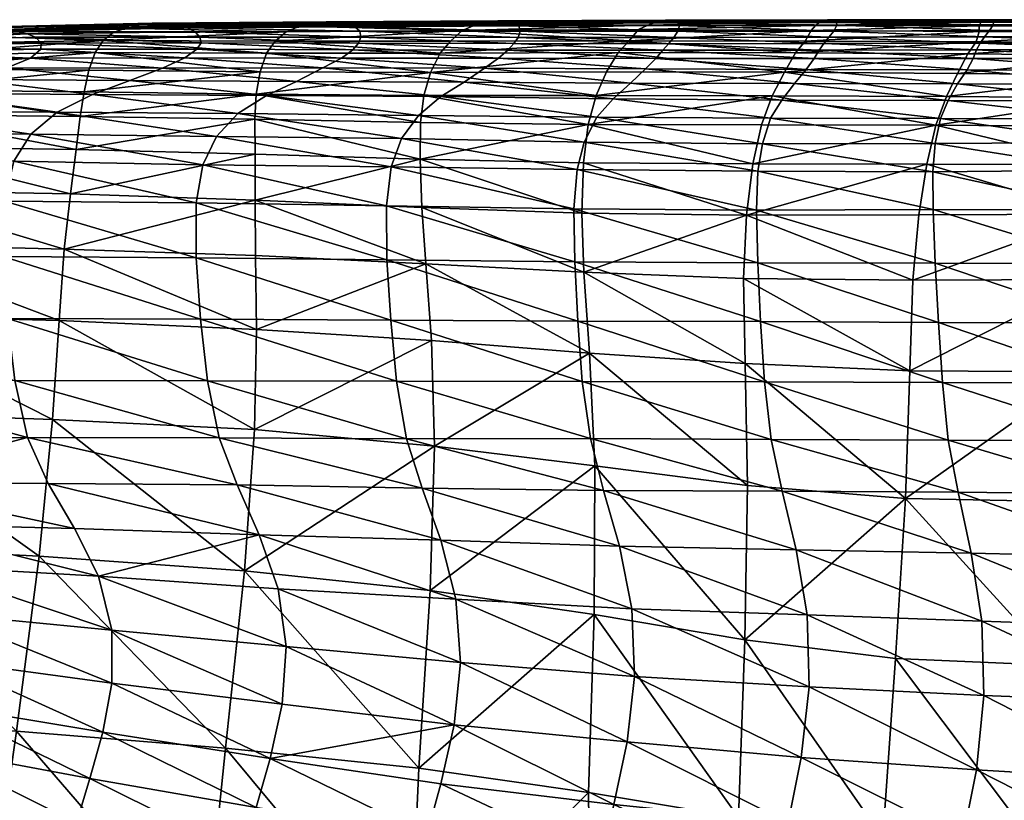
# Model space of a CAD drawing. Header units: inches. Extents: x -89.2 to 0, y -64 to 0.
# Tile 21 of 161: x -83.9 to -80.3, y -2.8 to 0. Entities that reach past the tile are written whole.
import ezdxf

# ---------------------------------------------------------------- set-up
doc = ezdxf.new("R2010")
doc.units = ezdxf.units.IN
doc.header["$MEASUREMENT"] = 0
doc.layers.add('AFUCH-3-STUP', color=5, linetype='Continuous')

msp = doc.modelspace()

# ---------------------------------------------------------------- meshes
at = {"layer": 'AFUCH-3-STUP'}
mesh = msp.add_polyface(dxfattribs=at)
corners = [(-82.2654, 0.0026, 20.6882), (-82.9174, -0.0015, 20.6985), (-82.8679, 0.0194, 21.4386), (-82.3081, -0.0362, 19.9233), (-82.958, -0.0361, 19.9482), (-82.2184, 0.0229, 21.4373), (-82.8165, 0.0307, 22.1634), (-83.4625, 0.0226, 22.1706), (-83.4138, 0.03, 22.8627), (-82.7697, 0.0355, 22.8639), (-83.5126, 0.0112, 21.461), (-82.1326, 0.0391, 22.8674), (-82.729, 0.0303, 23.5365), (-82.0998, 0.0345, 23.5402), (-83.3682, 0.0263, 23.5313), (-83.3246, 0.0204, 24.1826), (-82.6928, 0.0243, 24.1905), (-82.0731, 0.0282, 24.1971), (-83.2847, 0.0129, 24.8313), (-82.6626, 0.0166, 24.8449), (-83.2543, -0.0024, 25.4912), (-82.6447, 0.0002, 25.5163), (-83.2369, -0.0212, 26.1704), (-82.6411, -0.0215, 26.2114), (-83.233, -0.0431, 26.8713), (-82.6495, -0.0444, 26.931), (-83.2483, -0.0659, 27.592), (-82.6709, -0.068, 27.6741), (-83.2934, -0.0984, 28.3268), (-82.7122, -0.0991, 28.4366), (-82.9897, -0.0808, 19.1861), (-82.3471, -0.0805, 19.1397), (-82.3826, -0.1531, 18.3375), (-83.5586, -0.0043, 20.7415), (-83.5956, -0.0336, 20.0143), (-83.6254, -0.0785, 19.2751), (-83.0143, -0.1504, 18.4099), (-82.13, -0.0999, 28.512), (-83.3762, -0.1361, 29.0661), (-82.7813, -0.1348, 29.205)]
mesh.append_faces([[corners[k] for k in face] for face in [(0, 1, 2), (0, 3, 4), (4, 1, 0), (5, 2, 6), (6, 7, 8), (8, 9, 6), (6, 2, 10), (10, 7, 6), (6, 9, 11), (9, 12, 13), (9, 8, 14), (14, 12, 9), (14, 15, 16), (16, 12, 14), (12, 16, 17), (15, 18, 19), (19, 16, 15), (18, 20, 21), (21, 19, 18), (20, 22, 23), (23, 21, 20), (22, 24, 25), (25, 23, 22), (24, 26, 27), (27, 25, 24), (26, 28, 29), (29, 27, 26), (30, 31, 32), (31, 30, 4), (4, 3, 31), (1, 33, 10), (10, 2, 1), (1, 4, 34), (34, 33, 1), (35, 30, 36), (30, 35, 34), (34, 4, 30), (27, 29, 37), (28, 38, 39), (39, 29, 28)]], dxfattribs={"vtx0": -1, "vtx1": -1, "vtx2": -1})
mesh = msp.add_polyface(dxfattribs=at)
corners = [(-81.6468, -0.0352, 19.9179), (-82.3081, -0.0362, 19.9233), (-82.2654, 0.0026, 20.6882), (-81.6114, 0.007, 20.6837), (-81.687, -0.079, 19.1296), (-82.3471, -0.0805, 19.1397), (-82.8679, 0.0194, 21.4386), (-82.2184, 0.0229, 21.4373), (-81.5775, 0.0228, 21.4337), (-82.1723, 0.0352, 22.1665), (-81.5442, 0.0357, 22.1643), (-82.8165, 0.0307, 22.1634), (-82.1326, 0.0391, 22.8674), (-81.5119, 0.0419, 22.8681), (-82.0998, 0.0345, 23.5402), (-82.7697, 0.0355, 22.8639), (-81.4854, 0.0382, 23.5423), (-82.0731, 0.0282, 24.1971), (-82.729, 0.0303, 23.5365), (-81.4677, 0.0318, 24.2003), (-82.6928, 0.0243, 24.1905), (-82.6626, 0.0166, 24.8449), (-82.0547, 0.0201, 24.8601), (-81.4604, 0.0222, 24.8714), (-82.6447, 0.0002, 25.5163), (-82.0497, 0.0001, 25.5447), (-82.6411, -0.0215, 26.2114), (-82.0576, -0.0223, 26.2534), (-82.6495, -0.0444, 26.931), (-82.0736, -0.0455, 26.9834), (-81.4659, 0.0001, 25.5675), (-81.4812, -0.0228, 26.2857), (-81.5006, -0.0461, 27.0202), (-82.6709, -0.068, 27.6741), (-82.0963, -0.0694, 27.7357), (-81.5215, -0.0701, 27.774), (-82.13, -0.0999, 28.512)]
mesh.append_faces([[corners[k] for k in face] for face in [(0, 1, 2), (2, 3, 0), (0, 4, 5), (5, 1, 0), (6, 7, 2), (2, 7, 8), (8, 3, 2), (7, 9, 10), (10, 8, 7), (11, 9, 7), (12, 9, 11), (9, 12, 13), (13, 10, 9), (14, 12, 15), (12, 14, 16), (16, 13, 12), (17, 14, 18), (14, 17, 19), (19, 16, 14), (20, 21, 22), (22, 17, 20), (17, 22, 23), (23, 19, 17), (21, 24, 25), (25, 22, 21), (24, 26, 27), (27, 25, 24), (26, 28, 29), (29, 27, 26), (22, 25, 30), (30, 23, 22), (25, 27, 31), (31, 30, 25), (27, 29, 32), (32, 31, 27), (28, 33, 34), (34, 29, 28), (29, 34, 35), (35, 32, 29), (36, 34, 33)]], dxfattribs={"vtx0": -1, "vtx1": -1, "vtx2": -1})
mesh = msp.add_polyface(dxfattribs=at)
corners = [(-81.071, -0.1516, 18.3194), (-81.7297, -0.1505, 18.3152), (-81.687, -0.079, 19.1296), (-81.0296, -0.08, 19.128), (-80.3909, -0.0828, 19.1199), (-80.9944, -0.0367, 19.9106), (-80.3603, -0.0388, 19.8982), (-81.6468, -0.0352, 19.9179), (-81.6114, 0.007, 20.6837), (-80.9716, 0.0035, 20.6739), (-80.349, -0.001, 20.6607), (-81.5775, 0.0228, 21.4337), (-80.9559, 0.0217, 21.4243), (-80.3495, 0.0207, 21.4127), (-81.5442, 0.0357, 22.1643), (-80.9367, 0.0361, 22.1575), (-81.5119, 0.0419, 22.8681), (-80.9114, 0.0423, 22.8645), (-81.4854, 0.0382, 23.5423), (-80.8898, 0.0392, 23.5407), (-80.3424, 0.0356, 22.1488), (-80.3238, 0.0427, 22.8584), (-81.4677, 0.0318, 24.2003), (-80.8775, 0.0328, 24.2), (-81.4604, 0.0222, 24.8714), (-80.8765, 0.0234, 24.8751), (-81.4659, 0.0001, 25.5675), (-80.8875, 0.0011, 25.5767), (-81.4812, -0.0228, 26.2857), (-80.906, -0.0218, 26.2991), (-81.5006, -0.0461, 27.0202), (-80.9253, -0.0452, 27.0359), (-80.3459, -0.044, 27.0393), (-81.5215, -0.0701, 27.774), (-80.9426, -0.0693, 27.7909), (-80.3588, -0.0683, 27.7987), (-81.5471, -0.1003, 28.5547), (-80.9611, -0.1007, 28.577), (-80.3719, -0.1008, 28.5928), (-81.5856, -0.1392, 29.3571), (-80.99, -0.1413, 29.389), (-80.3942, -0.1429, 29.4143)]
mesh.append_faces([[corners[k] for k in face] for face in [(0, 1, 2), (2, 3, 0), (0, 3, 4), (3, 5, 6), (3, 2, 7), (7, 5, 3), (7, 8, 9), (9, 5, 7), (5, 9, 10), (8, 11, 12), (12, 9, 8), (9, 12, 13), (11, 14, 15), (15, 12, 11), (14, 16, 17), (17, 15, 14), (16, 18, 19), (19, 17, 16), (12, 15, 20), (15, 17, 21), (18, 22, 23), (23, 19, 18), (22, 24, 25), (25, 23, 22), (24, 26, 27), (27, 25, 24), (26, 28, 29), (29, 27, 26), (28, 30, 31), (31, 29, 28), (29, 31, 32), (30, 33, 34), (34, 31, 30), (31, 34, 35), (33, 36, 37), (37, 34, 33), (34, 37, 38), (36, 39, 40), (40, 37, 36), (37, 40, 41)]], dxfattribs={"vtx0": -1, "vtx1": -1, "vtx2": -1})
mesh = msp.add_polyface(dxfattribs=at)
corners = [(-80.3603, -0.0388, 19.8982), (-80.3909, -0.0828, 19.1199), (-81.0296, -0.08, 19.128), (-80.349, -0.001, 20.6607), (-80.9944, -0.0367, 19.9106), (-80.3495, 0.0207, 21.4127), (-80.9716, 0.0035, 20.6739), (-79.7413, -0.0411, 19.883), (-79.7704, -0.0891, 19.1057), (-79.737, -0.0054, 20.6461), (-79.749, 0.0176, 21.3998), (-80.3424, 0.0356, 22.1488), (-80.9559, 0.0217, 21.4243), (-79.7523, 0.0346, 22.1389), (-80.3238, 0.0427, 22.8584), (-80.9367, 0.0361, 22.1575), (-79.7405, 0.0431, 22.8514), (-80.9114, 0.0423, 22.8645), (-80.8898, 0.0392, 23.5407), (-80.3062, 0.0403, 23.537), (-79.7263, 0.0413, 23.5327), (-80.8775, 0.0328, 24.2), (-80.2966, 0.0338, 24.1979), (-79.7184, 0.0348, 24.196), (-80.8765, 0.0234, 24.8751), (-80.2977, 0.0247, 24.8732), (-79.7205, 0.0249, 24.8719), (-80.8875, 0.0011, 25.5767), (-80.3104, 0.0025, 25.577), (-79.733, 0.0039, 25.5757), (-80.906, -0.0218, 26.2991), (-80.3289, -0.0205, 26.3007), (-79.7497, -0.0191, 26.2998), (-80.3459, -0.044, 27.0393), (-79.7632, -0.0427, 27.0402), (-80.3588, -0.0683, 27.7987), (-80.9253, -0.0452, 27.0359), (-79.7718, -0.0672, 27.8054)]
mesh.append_faces([[corners[k] for k in face] for face in [(0, 1, 2), (3, 0, 4), (5, 3, 6), (1, 0, 7), (7, 8, 1), (0, 3, 9), (9, 7, 0), (3, 5, 10), (10, 9, 3), (11, 5, 12), (5, 11, 13), (13, 10, 5), (14, 11, 15), (11, 14, 16), (16, 13, 11), (17, 18, 19), (19, 14, 17), (14, 19, 20), (20, 16, 14), (18, 21, 22), (22, 19, 18), (19, 22, 23), (23, 20, 19), (21, 24, 25), (25, 22, 21), (22, 25, 26), (26, 23, 22), (24, 27, 28), (28, 25, 24), (25, 28, 29), (29, 26, 25), (27, 30, 31), (31, 28, 27), (28, 31, 32), (32, 29, 28), (33, 31, 30), (31, 33, 34), (34, 32, 31), (35, 33, 36), (33, 35, 37), (37, 34, 33)]], dxfattribs={"vtx0": -1, "vtx1": -1, "vtx2": -1})
mesh = msp.add_polyface(dxfattribs=at)
corners = [(-83.717, -0.6019, 15.6382), (-84.4677, -0.588, 15.7478), (-84.4246, -0.4264, 16.3625), (-83.6957, -0.4375, 16.2448), (-84.389, -0.3077, 17.0853), (-83.6802, -0.3151, 16.9656), (-84.3582, -0.2161, 17.8574), (-84.327, -0.1395, 18.6293), (-83.6483, -0.144, 18.5175), (-84.2926, -0.0868, 19.381), (-83.6254, -0.0785, 19.2751), (-84.2524, -0.0446, 20.1101), (-83.5956, -0.0336, 20.0143), (-84.1592, 0.001, 21.5225), (-84.2082, -0.0133, 20.822), (-84.8969, -0.0279, 20.9153), (-84.1085, 0.0126, 22.2115), (-84.8354, -0.016, 21.6064), (-84.0589, 0.015, 22.8847), (-84.7753, -0.0057, 22.2821), (-83.9181, 0, 24.8205), (-84.5616, -0.0223, 24.8237), (-84.5126, -0.029, 25.4535), (-83.8776, -0.0095, 25.4681), (-83.964, 0.0058, 24.1806), (-84.613, -0.0157, 24.1997), (-84.4671, -0.0379, 26.0905), (-83.8459, -0.0218, 26.1286), (-84.4269, -0.0564, 26.7347), (-83.8255, -0.0436, 26.8035), (-84.4039, -0.0767, 27.3875), (-83.8268, -0.0666, 27.4924), (-84.4183, -0.1054, 28.0519), (-83.8653, -0.0996, 28.1931), (-84.4905, -0.1374, 28.7262), (-83.952, -0.1357, 28.9008), (-84.6391, -0.1796, 29.3829), (-84.0917, -0.1786, 29.592), (-84.2622, -0.2295, 30.218), (-83.6357, -0.2338, 30.4322), (-84.0113, 0.0127, 23.5391), (-84.6651, -0.0091, 23.5748), (-84.7185, 0.0001, 22.9383), (-83.5126, 0.0112, 21.461), (-84.4232, -0.2967, 30.7274), (-83.7656, -0.2996, 30.9604), (-84.5454, -0.3758, 31.0956), (-83.8637, -0.3805, 31.3432), (-84.6263, -0.4735, 31.3376), (-83.9265, -0.4813, 31.5947), (-83.9614, -0.6295, 31.7487)]
mesh.append_faces([[corners[k] for k in face] for face in [(0, 1, 2), (2, 3, 0), (3, 2, 4), (4, 5, 3), (5, 4, 6), (6, 7, 8), (7, 9, 10), (9, 11, 12), (13, 14, 15), (16, 13, 17), (18, 16, 19), (20, 21, 22), (22, 23, 20), (20, 24, 25), (25, 21, 20), (23, 22, 26), (26, 27, 23), (26, 28, 29), (29, 27, 26), (28, 30, 31), (31, 29, 28), (30, 32, 33), (33, 31, 30), (32, 34, 35), (35, 33, 32), (34, 36, 37), (37, 35, 34), (38, 37, 36), (37, 38, 39), (40, 41, 25), (25, 24, 40), (40, 18, 42), (14, 13, 43), (12, 11, 14), (38, 44, 45), (47, 45, 44)]], dxfattribs={"vtx0": -1, "vtx1": -1, "vtx2": -1})
mesh.append_faces([[corners[k] for k in face] for face in [(44, 46, 47), (46, 48, 49), (49, 47, 46), (50, 49, 48)]], dxfattribs={"vtx0": -1, "vtx2": -1})
mesh = msp.add_polyface(dxfattribs=at)
corners = [(-83.717, -0.6019, 15.6382), (-83.6957, -0.4375, 16.2448), (-83.0328, -0.4552, 16.1275), (-83.6802, -0.3151, 16.9656), (-83.0331, -0.3256, 16.8402), (-83.6664, -0.2239, 17.7407), (-83.0289, -0.2324, 17.6198), (-84.3582, -0.2161, 17.8574), (-83.6483, -0.144, 18.5175), (-83.6254, -0.0785, 19.2751), (-84.327, -0.1395, 18.6293), (-83.5956, -0.0336, 20.0143), (-84.2926, -0.0868, 19.381), (-83.3682, 0.0263, 23.5313), (-84.0113, 0.0127, 23.5391), (-83.964, 0.0058, 24.1806), (-83.3246, 0.0204, 24.1826), (-83.4138, 0.03, 22.8627), (-84.0589, 0.015, 22.8847), (-83.9181, 0, 24.8205), (-83.2847, 0.0129, 24.8313), (-83.8776, -0.0095, 25.4681), (-83.2543, -0.0024, 25.4912), (-83.8459, -0.0218, 26.1286), (-83.2369, -0.0212, 26.1704), (-83.8255, -0.0436, 26.8035), (-83.233, -0.0431, 26.8713), (-83.8268, -0.0666, 27.4924), (-83.2483, -0.0659, 27.592), (-83.8653, -0.0996, 28.1931), (-83.2934, -0.0984, 28.3268), (-83.952, -0.1357, 28.9008), (-83.3762, -0.1361, 29.0661), (-84.0917, -0.1786, 29.592), (-83.4966, -0.1825, 29.7836), (-83.6357, -0.2338, 30.4322), (-83.4625, 0.0226, 22.1706), (-84.1085, 0.0126, 22.2115), (-83.5126, 0.0112, 21.461), (-84.1592, 0.001, 21.5225), (-83.0143, -0.1504, 18.4099), (-83.5586, -0.0043, 20.7415), (-84.2082, -0.0133, 20.822), (-83.7656, -0.2996, 30.9604), (-84.2622, -0.2295, 30.218), (-83.096, -0.3047, 31.1506), (-83.8637, -0.3805, 31.3432), (-83.176, -0.3894, 31.5395), (-83.9265, -0.4813, 31.5947), (-83.2257, -0.4946, 31.7947), (-83.2514, -0.6359, 31.9508)]
mesh.append_faces([[corners[k] for k in face] for face in [(0, 1, 2), (1, 3, 4), (3, 5, 6), (7, 5, 3), (8, 5, 7), (9, 8, 10), (11, 9, 12), (13, 14, 15), (15, 16, 13), (13, 17, 18), (18, 14, 13), (16, 15, 19), (19, 20, 16), (19, 21, 22), (22, 20, 19), (21, 23, 24), (24, 22, 21), (23, 25, 26), (26, 24, 23), (25, 27, 28), (28, 26, 25), (27, 29, 30), (30, 28, 27), (29, 31, 32), (32, 30, 29), (31, 33, 34), (34, 32, 31), (35, 34, 33), (36, 37, 18), (18, 17, 36), (36, 38, 39), (39, 37, 36), (5, 8, 40), (38, 41, 42), (42, 41, 11), (40, 8, 9), (43, 35, 44), (35, 43, 45)]], dxfattribs={"vtx0": -1, "vtx1": -1, "vtx2": -1})
mesh.append_faces([[corners[k] for k in face] for face in [(43, 46, 47), (46, 48, 49), (50, 49, 48)]], dxfattribs={"vtx0": -1, "vtx2": -1})
mesh = msp.add_polyface(dxfattribs=at)
corners = [(-81.2114, -0.6807, 15.3308), (-81.8213, -0.673, 15.3656), (-81.8151, -0.4871, 15.9408), (-81.8142, -0.8927, 14.9257), (-81.7981, -0.3451, 16.6652), (-82.4194, -0.3382, 16.7281), (-82.4077, -0.2379, 17.5225), (-81.7692, -0.2375, 17.4799), (-82.4203, -0.4741, 16.0161), (-82.3826, -0.1531, 18.3375), (-81.7297, -0.1505, 18.3152), (-82.3471, -0.0805, 19.1397), (-81.687, -0.079, 19.1296), (-82.3996, -0.8608, 14.9957), (-81.7929, -1.1925, 14.5849), (-82.4142, -0.6527, 15.4416), (-82.0963, -0.0694, 27.7357), (-82.13, -0.0999, 28.512), (-81.5471, -0.1003, 28.5547), (-81.5215, -0.0701, 27.774), (-82.1824, -0.1359, 29.302), (-82.7122, -0.0991, 28.4366), (-81.5856, -0.1392, 29.3571), (-82.2573, -0.188, 30.0674), (-82.7813, -0.1348, 29.205), (-81.6419, -0.1918, 30.1411), (-82.3438, -0.2409, 30.7505), (-82.8786, -0.186, 29.9463), (-81.7061, -0.2499, 30.8452), (-82.4267, -0.3124, 31.2999), (-81.7664, -0.3176, 31.4084), (-82.4902, -0.397, 31.6948), (-81.8125, -0.4111, 31.8078), (-82.5289, -0.5019, 31.9514), (-81.8395, -0.5121, 32.0634), (-82.5459, -0.6465, 32.0997), (-81.8508, -0.6577, 32.2122), (-81.1745, -0.6619, 32.2848), (-82.5441, -0.846, 32.1585), (-81.8479, -0.8539, 32.2638), (-81.1697, -0.8579, 32.3349), (-82.5297, -1.07, 32.1678), (-81.8367, -1.0733, 32.2721)]
mesh.append_faces([[corners[k] for k in face] for face in [(0, 1, 2), (3, 1, 0), (4, 5, 6), (6, 7, 4), (4, 2, 8), (8, 5, 4), (7, 6, 9), (9, 10, 7), (9, 11, 12), (12, 10, 9), (15, 1, 3), (1, 15, 8), (8, 2, 1), (16, 17, 18), (18, 19, 16), (20, 17, 21), (17, 20, 22), (22, 18, 17), (23, 20, 24), (20, 23, 25), (25, 22, 20), (26, 23, 27), (23, 26, 28), (28, 25, 23), (26, 29, 30), (30, 28, 26), (32, 30, 29), (38, 41, 42)]], dxfattribs={"vtx0": -1, "vtx1": -1, "vtx2": -1})
mesh.append_faces([[corners[k] for k in face] for face in [(29, 31, 32), (31, 33, 34), (34, 32, 31), (33, 35, 36), (36, 34, 33), (34, 36, 37), (35, 38, 39), (39, 36, 35), (36, 39, 40), (42, 39, 38)]], dxfattribs={"vtx0": -1, "vtx2": -1})
mesh.append_faces([[corners[k] for k in face] for face in [(13, 3, 14), (3, 13, 15)]], dxfattribs={"vtx1": -1, "vtx2": -1})
mesh = msp.add_polyface(dxfattribs=at)
corners = [(-79.9203, -0.6778, 15.3228), (-80.5726, -0.6797, 15.3258), (-80.5432, -0.4916, 15.9207), (-79.8986, -0.4949, 15.9166), (-79.9378, -0.9193, 14.867), (-80.5945, -0.9218, 14.8689), (-80.5093, -0.3479, 16.6625), (-79.8724, -0.3528, 16.6538), (-81.116, -0.2384, 17.4807), (-80.4706, -0.2419, 17.4859), (-79.842, -0.2468, 17.476), (-80.4298, -0.1558, 18.3176), (-79.8082, -0.1607, 18.3042), (-81.071, -0.1516, 18.3194), (-80.3909, -0.0828, 19.1199), (-79.7704, -0.0891, 19.1057), (-80.3719, -0.1008, 28.5928), (-80.3588, -0.0683, 27.7987), (-80.9426, -0.0693, 27.7909), (-79.7809, -0.101, 28.6088), (-79.7718, -0.0672, 27.8054), (-80.3942, -0.1429, 29.4143), (-80.9611, -0.1007, 28.577), (-79.7981, -0.1446, 29.4395), (-80.429, -0.1946, 30.2168), (-80.99, -0.1413, 29.389), (-79.8256, -0.1953, 30.2457), (-80.4645, -0.2568, 30.9398), (-81.0336, -0.1936, 30.1846), (-79.8524, -0.2585, 30.9668), (-80.4928, -0.3228, 31.5235), (-81.0807, -0.2544, 30.9023), (-79.8717, -0.3244, 31.5548), (-80.5122, -0.4151, 31.931), (-81.1222, -0.3218, 31.4786), (-79.8829, -0.4123, 31.9622), (-80.5207, -0.5202, 32.1833), (-79.8855, -0.5142, 32.2143), (-80.5202, -0.6601, 32.3275), (-79.8804, -0.6612, 32.3516), (-80.512, -0.8589, 32.3749), (-79.8692, -0.8598, 32.3979), (-79.8555, -1.0806, 32.4062)]
mesh.append_faces([[corners[k] for k in face] for face in [(0, 1, 2), (2, 3, 0), (5, 1, 0), (3, 2, 6), (6, 7, 3), (8, 9, 6), (6, 9, 10), (10, 7, 6), (9, 11, 12), (12, 10, 9), (13, 11, 9), (14, 11, 13), (11, 14, 15), (15, 12, 11), (16, 17, 18), (17, 16, 19), (19, 20, 17), (21, 16, 22), (16, 21, 23), (23, 19, 16), (24, 21, 25), (21, 24, 26), (26, 23, 21), (27, 24, 28), (24, 27, 29), (29, 26, 24), (30, 27, 31), (27, 30, 32), (32, 29, 27), (33, 30, 34), (35, 32, 30)]], dxfattribs={"vtx0": -1, "vtx1": -1, "vtx2": -1})
mesh.append_faces([[corners[k] for k in face] for face in [(0, 4, 5), (30, 33, 35), (33, 36, 37), (37, 35, 33), (36, 38, 39), (39, 37, 36), (38, 40, 41), (41, 39, 38), (42, 41, 40)]], dxfattribs={"vtx0": -1, "vtx2": -1})
mesh = msp.add_polyface(dxfattribs=at)
corners = [(-83.0271, -1.1049, 14.7162), (-83.031, -0.8298, 15.0756), (-82.3996, -0.8608, 14.9957), (-83.7398, -0.8068, 15.1619), (-83.0327, -0.626, 15.5379), (-83.0328, -0.4552, 16.1275), (-83.717, -0.6019, 15.6382), (-83.0331, -0.3256, 16.8402), (-83.6957, -0.4375, 16.2448), (-83.0289, -0.2324, 17.6198), (-83.6802, -0.3151, 16.9656), (-82.3826, -0.1531, 18.3375), (-83.0143, -0.1504, 18.4099), (-82.9897, -0.0808, 19.1861), (-82.4077, -0.2379, 17.5225), (-82.4203, -0.4741, 16.0161), (-82.4142, -0.6527, 15.4416), (-83.6664, -0.2239, 17.7407), (-82.4194, -0.3382, 16.7281), (-82.7122, -0.0991, 28.4366), (-82.7813, -0.1348, 29.205), (-82.1824, -0.1359, 29.302), (-83.3762, -0.1361, 29.0661), (-83.4966, -0.1825, 29.7836), (-82.8786, -0.186, 29.9463), (-82.2573, -0.188, 30.0674), (-83.6357, -0.2338, 30.4322), (-82.9903, -0.2374, 30.6112), (-82.3438, -0.2409, 30.7505), (-83.096, -0.3047, 31.1506), (-82.4267, -0.3124, 31.2999), (-83.176, -0.3894, 31.5395), (-83.7656, -0.2996, 30.9604), (-82.4902, -0.397, 31.6948), (-83.2257, -0.4946, 31.7947), (-83.8637, -0.3805, 31.3432), (-82.5289, -0.5019, 31.9514), (-83.2514, -0.6359, 31.9508), (-82.5459, -0.6465, 32.0997), (-83.2514, -0.8388, 32.0138), (-82.5441, -0.846, 32.1585), (-83.2346, -1.0668, 32.0262), (-82.5297, -1.07, 32.1678)]
mesh.append_faces([[corners[k] for k in face] for face in [(5, 4, 6), (7, 5, 8), (9, 7, 10), (11, 12, 13), (11, 14, 9), (9, 12, 11), (4, 5, 15), (15, 16, 4), (4, 16, 2), (12, 9, 17), (15, 5, 7), (7, 18, 15), (18, 7, 9), (9, 14, 18), (19, 20, 21), (22, 23, 24), (24, 20, 22), (20, 24, 25), (23, 26, 27), (27, 24, 23), (24, 27, 28), (29, 27, 26), (27, 29, 30), (30, 28, 27), (31, 29, 32), (33, 30, 29), (39, 41, 42)]], dxfattribs={"vtx0": -1, "vtx1": -1, "vtx2": -1})
mesh.append_faces([[corners[k] for k in face] for face in [(0, 1, 2), (4, 1, 3), (29, 31, 33), (34, 31, 35), (31, 34, 36), (36, 33, 31), (34, 37, 38), (38, 36, 34), (37, 39, 40), (40, 38, 37), (42, 40, 39)]], dxfattribs={"vtx0": -1, "vtx2": -1})
mesh.append_faces([[corners[k] for k in face] for face in [(3, 1, 0), (2, 1, 4)]], dxfattribs={"vtx1": -1, "vtx2": -1})
mesh = msp.add_polyface(dxfattribs=at)
corners = [(-80.5093, -0.3479, 16.6625), (-81.1561, -0.3466, 16.6555), (-81.116, -0.2384, 17.4807), (-80.5432, -0.4916, 15.9207), (-81.188, -0.491, 15.9173), (-80.4706, -0.2419, 17.4859), (-81.071, -0.1516, 18.3194), (-81.7692, -0.2375, 17.4799), (-81.7297, -0.1505, 18.3152), (-80.5945, -0.9218, 14.8689), (-81.2224, -0.9154, 14.8832), (-81.2114, -0.6807, 15.3308), (-80.5726, -0.6797, 15.3258), (-81.8151, -0.4871, 15.9408), (-81.8142, -0.8927, 14.9257), (-81.7981, -0.3451, 16.6652), (-81.5856, -0.1392, 29.3571), (-81.6419, -0.1918, 30.1411), (-81.0336, -0.1936, 30.1846), (-80.99, -0.1413, 29.389), (-80.429, -0.1946, 30.2168), (-81.7061, -0.2499, 30.8452), (-81.0807, -0.2544, 30.9023), (-80.4645, -0.2568, 30.9398), (-81.7664, -0.3176, 31.4084), (-81.1222, -0.3218, 31.4786), (-80.4928, -0.3228, 31.5235), (-81.8125, -0.4111, 31.8078), (-81.1528, -0.4162, 31.8832), (-80.5122, -0.4151, 31.931), (-81.8395, -0.5121, 32.0634), (-81.1694, -0.5184, 32.1383), (-80.5207, -0.5202, 32.1833), (-81.1745, -0.6619, 32.2848), (-80.5202, -0.6601, 32.3275), (-81.1697, -0.8579, 32.3349), (-81.8508, -0.6577, 32.2122), (-80.512, -0.8589, 32.3749), (-81.159, -1.0754, 32.3379), (-81.8479, -0.8539, 32.2638), (-80.5001, -1.0789, 32.3836)]
mesh.append_faces([[corners[k] for k in face] for face in [(0, 1, 2), (0, 3, 4), (4, 1, 0), (5, 2, 6), (6, 2, 7), (7, 8, 6), (11, 12, 9), (13, 4, 11), (11, 4, 3), (3, 12, 11), (4, 13, 15), (15, 1, 4), (15, 7, 2), (2, 1, 15), (16, 17, 18), (18, 19, 16), (19, 18, 20), (17, 21, 22), (22, 18, 17), (18, 22, 23), (21, 24, 25), (25, 22, 21), (22, 25, 26), (28, 25, 24)]], dxfattribs={"vtx0": -1, "vtx1": -1, "vtx2": -1})
mesh.append_faces([[corners[k] for k in face] for face in [(11, 10, 14), (24, 27, 28), (25, 28, 29), (27, 30, 31), (31, 28, 27), (28, 31, 32), (32, 29, 28), (33, 31, 30), (31, 33, 34), (34, 32, 31), (35, 33, 36), (33, 35, 37), (37, 34, 33), (38, 35, 39), (40, 37, 35)]], dxfattribs={"vtx0": -1, "vtx2": -1})
mesh.append_faces([[corners[k] for k in face] for face in [(9, 10, 11)]], dxfattribs={"vtx1": -1, "vtx2": -1})
mesh = msp.add_polyface(dxfattribs=at)
corners = [(-83.0724, -1.9988, 14.1372), (-83.8326, -1.9448, 14.2172), (-83.7832, -1.438, 14.4796), (-83.0353, -1.4749, 14.4043), (-83.7588, -1.0711, 14.7861), (-83.0271, -1.1049, 14.7162), (-83.7398, -0.8068, 15.1619), (-84.6329, -1.9036, 14.3135), (-83.917, -2.5929, 13.9986), (-84.582, -1.4091, 14.5635), (-84.5476, -1.0515, 14.8779), (-84.5115, -0.7868, 15.259), (-84.4677, -0.588, 15.7478), (-83.717, -0.6019, 15.6382), (-83.0327, -0.626, 15.5379), (-84.5049, -1.6703, 31.3482), (-83.799, -1.6753, 31.5674), (-83.8756, -1.5043, 31.7441), (-84.5908, -1.5059, 31.4976), (-84.3914, -1.8239, 31.082), (-83.7022, -1.8412, 31.2525), (-84.2765, -1.9795, 30.6703), (-83.6127, -2.0189, 30.7782), (-84.2014, -2.1567, 30.1255), (-83.5637, -2.2181, 30.1729), (-83.0174, -1.8648, 31.3678), (-84.184, -2.3309, 29.4869), (-84.8112, -2.1013, 30.0297), (-83.5634, -2.4143, 29.4856), (-83.9265, -0.4813, 31.5947), (-83.9614, -0.6295, 31.7487), (-83.2514, -0.6359, 31.9508), (-83.9658, -0.8344, 31.812), (-84.6738, -0.6239, 31.4857), (-83.2514, -0.8388, 32.0138), (-83.9502, -1.0644, 31.8269), (-84.6842, -0.8316, 31.5476), (-83.2346, -1.0668, 32.0262), (-83.9235, -1.2929, 31.8176), (-84.6706, -1.0647, 31.564), (-83.2091, -1.2944, 32.0125), (-84.6432, -1.2954, 31.558), (-83.1657, -1.5061, 31.9227), (-83.0988, -1.6799, 31.7193)]
mesh.append_faces([[corners[k] for k in face] for face in [(0, 1, 2), (7, 1, 8), (1, 7, 9), (12, 13, 6), (6, 13, 14), (15, 19, 20), (19, 21, 22), (22, 20, 19), (21, 23, 24), (24, 22, 21), (25, 20, 22), (26, 23, 27), (28, 24, 23), (32, 35, 37), (38, 35, 39), (40, 37, 35), (16, 20, 25)]], dxfattribs={"vtx0": -1, "vtx1": -1, "vtx2": -1})
mesh.append_faces([[corners[k] for k in face] for face in [(20, 16, 15), (29, 30, 31), (32, 30, 33), (30, 32, 34), (34, 31, 30), (35, 32, 36), (37, 34, 32), (35, 38, 40), (41, 18, 17), (17, 38, 41), (38, 17, 42), (42, 40, 38), (17, 16, 43)]], dxfattribs={"vtx0": -1, "vtx2": -1})
mesh.append_faces([[corners[k] for k in face] for face in [(3, 2, 4), (5, 4, 6), (9, 2, 1), (2, 9, 10), (10, 4, 2), (4, 10, 11), (11, 6, 4), (6, 11, 12), (15, 16, 17), (17, 18, 15)]], dxfattribs={"vtx1": -1, "vtx2": -1})
mesh = msp.add_polyface(dxfattribs=at)
corners = [(-83.8326, -1.9448, 14.2172), (-83.0724, -1.9988, 14.1372), (-83.1419, -2.6555, 13.8984), (-83.7832, -1.438, 14.4796), (-83.0353, -1.4749, 14.4043), (-82.3674, -1.5364, 14.3455), (-82.3841, -2.071, 14.0711), (-83.7588, -1.0711, 14.7861), (-83.0271, -1.1049, 14.7162), (-82.3783, -1.1449, 14.6483), (-82.3996, -0.8608, 14.9957), (-83.6127, -2.0189, 30.7782), (-82.9472, -2.0652, 30.8416), (-83.0174, -1.8648, 31.3678), (-83.5637, -2.2181, 30.1729), (-82.917, -2.2793, 30.1819), (-81.7733, -1.6096, 14.2882), (-81.7762, -2.1609, 14.0114), (-81.7929, -1.1925, 14.5849), (-81.8479, -0.8539, 32.2638), (-81.8367, -1.0733, 32.2721), (-81.159, -1.0754, 32.3379), (-83.2346, -1.0668, 32.0262), (-83.2091, -1.2944, 32.0125), (-82.5082, -1.2956, 32.1513), (-82.5297, -1.07, 32.1678), (-81.82, -1.2966, 32.2501), (-83.1657, -1.5061, 31.9227), (-82.4712, -1.5093, 32.0533), (-81.7894, -1.5079, 32.1418), (-83.0988, -1.6799, 31.7193), (-83.8756, -1.5043, 31.7441), (-82.4139, -1.6924, 31.83), (-81.741, -1.7014, 31.9035), (-83.799, -1.6753, 31.5674), (-82.3446, -1.8846, 31.442), (-81.6824, -1.9073, 31.4932), (-82.2885, -2.1037, 30.8725), (-81.6367, -2.1394, 30.8934), (-82.2709, -2.3386, 30.1684)]
mesh.append_faces([[corners[k] for k in face] for face in [(0, 1, 2), (5, 6, 1), (11, 12, 13), (11, 14, 15), (15, 12, 11), (16, 17, 6), (19, 20, 21), (24, 25, 22), (26, 20, 25), (30, 13, 35), (32, 35, 36), (13, 12, 37), (37, 35, 13), (35, 37, 38), (38, 36, 35), (39, 37, 12)]], dxfattribs={"vtx0": -1, "vtx1": -1, "vtx2": -1})
mesh.append_faces([[corners[k] for k in face] for face in [(1, 4, 5), (4, 8, 9), (9, 5, 4), (10, 9, 8), (6, 5, 16), (5, 9, 18), (18, 16, 5), (22, 23, 24), (25, 24, 26), (23, 27, 28), (28, 24, 23), (24, 28, 29), (29, 26, 24), (30, 27, 31), (27, 30, 32), (32, 28, 27), (28, 32, 33), (33, 29, 28), (13, 30, 34), (35, 32, 30), (36, 33, 32)]], dxfattribs={"vtx0": -1, "vtx2": -1})
mesh.append_faces([[corners[k] for k in face] for face in [(3, 4, 1), (7, 8, 4), (18, 9, 10)]], dxfattribs={"vtx1": -1, "vtx2": -1})
mesh = msp.add_polyface(dxfattribs=at)
corners = [(-80.6226, -1.7301, 14.2025), (-81.2074, -1.682, 14.2362), (-81.2168, -1.2308, 14.5316), (-80.6068, -1.258, 14.5084), (-81.2181, -2.2545, 13.9571), (-79.9586, -1.2612, 14.5049), (-79.996, -1.7426, 14.1896), (-80.5945, -0.9218, 14.8689), (-79.9378, -0.9193, 14.867), (-81.2224, -0.9154, 14.8832), (-81.7733, -1.6096, 14.2882), (-81.7929, -1.1925, 14.5849), (-81.8142, -0.8927, 14.9257), (-81.1697, -0.8579, 32.3349), (-81.159, -1.0754, 32.3379), (-80.5001, -1.0789, 32.3836), (-80.512, -0.8589, 32.3749), (-79.8555, -1.0806, 32.4062), (-81.8367, -1.0733, 32.2721), (-81.82, -1.2966, 32.2501), (-81.1449, -1.2984, 32.3171), (-80.4855, -1.3009, 32.3613), (-79.8405, -1.3033, 32.3835), (-81.7894, -1.5079, 32.1418), (-81.1206, -1.5115, 32.2103), (-80.4639, -1.515, 32.251), (-79.8204, -1.5163, 32.272), (-81.741, -1.7014, 31.9035), (-81.0789, -1.704, 31.9551), (-80.4273, -1.7073, 31.9869), (-79.7881, -1.7146, 32.0104), (-81.6824, -1.9073, 31.4932), (-81.0271, -1.9203, 31.5264), (-80.3792, -1.9329, 31.5489), (-79.7447, -1.9477, 31.565)]
mesh.append_faces([[corners[k] for k in face] for face in [(13, 14, 15), (16, 15, 17), (20, 14, 18), (21, 15, 14), (22, 17, 15), (27, 31, 32), (28, 32, 33), (29, 33, 34)]], dxfattribs={"vtx0": -1, "vtx1": -1, "vtx2": -1})
mesh.append_faces([[corners[k] for k in face] for face in [(4, 1, 0), (0, 3, 5), (5, 6, 0), (3, 7, 8), (8, 5, 3), (18, 19, 20), (14, 20, 21), (15, 21, 22), (19, 23, 24), (24, 20, 19), (20, 24, 25), (25, 21, 20), (21, 25, 26), (26, 22, 21), (23, 27, 28), (28, 24, 23), (24, 28, 29), (29, 25, 24), (25, 29, 30), (30, 26, 25), (32, 28, 27), (33, 29, 28), (34, 30, 29)]], dxfattribs={"vtx0": -1, "vtx2": -1})
mesh.append_faces([[corners[k] for k in face] for face in [(0, 1, 2), (2, 3, 0), (3, 2, 9), (9, 7, 3), (10, 1, 4), (1, 10, 11), (11, 2, 1), (2, 11, 12), (12, 9, 2)]], dxfattribs={"vtx1": -1, "vtx2": -1})
mesh = msp.add_polyface(dxfattribs=at)
corners = [(-80.1368, -3.0185, 13.6169), (-80.7062, -2.9875, 13.6474), (-80.6591, -2.3232, 13.912), (-80.0586, -2.349, 13.8914), (-79.4126, -2.3415, 13.8934), (-80.6226, -1.7301, 14.2025), (-79.996, -1.7426, 14.1896), (-81.2181, -2.2545, 13.9571), (-81.7882, -3.5564, 13.5372), (-81.797, -2.8195, 13.7522), (-81.2406, -2.9129, 13.6942), (-81.7762, -2.1609, 14.0114), (-81.7733, -1.6096, 14.2882), (-81.6824, -1.9073, 31.4932), (-81.6367, -2.1394, 30.8934), (-80.9869, -2.1619, 30.9069), (-81.0271, -1.9203, 31.5264), (-80.3398, -2.1845, 30.9178), (-80.3792, -1.9329, 31.5489), (-79.7057, -2.2068, 30.9279), (-79.7447, -1.9477, 31.565), (-81.6265, -2.3906, 30.1538), (-80.9796, -2.4289, 30.1463), (-80.3314, -2.4601, 30.1451), (-79.6937, -2.4848, 30.1494), (-81.6541, -2.6326, 29.3552), (-81.0085, -2.6906, 29.3269), (-80.3594, -2.7352, 29.3121), (-79.7181, -2.7739, 29.3104), (-81.7026, -2.8647, 28.5616), (-81.0569, -2.9313, 28.5127), (-80.41, -2.9888, 28.4823), (-79.7688, -3.0361, 28.4672), (-81.7511, -3.0666, 27.8025), (-81.1045, -3.142, 27.7416), (-80.4615, -3.2137, 27.6976)]
mesh.append_faces([[corners[k] for k in face] for face in [(0, 1, 2), (2, 3, 0), (0, 3, 4), (3, 2, 5), (5, 2, 7), (8, 9, 10), (1, 10, 7), (7, 2, 1), (10, 9, 11), (11, 7, 10), (7, 11, 12), (13, 14, 15), (15, 16, 13), (16, 15, 17), (17, 18, 16), (18, 17, 19), (19, 20, 18), (14, 21, 22), (22, 15, 14), (15, 22, 23), (23, 17, 15), (17, 23, 24), (24, 19, 17), (21, 25, 26), (26, 22, 21), (22, 26, 27), (27, 23, 22), (23, 27, 28), (28, 24, 23), (25, 29, 30), (30, 26, 25), (26, 30, 31), (31, 27, 26), (27, 31, 32), (32, 28, 27), (29, 33, 34), (34, 30, 29), (30, 34, 35), (35, 31, 30)]], dxfattribs={"vtx0": -1, "vtx1": -1, "vtx2": -1})
mesh.append_faces([[corners[k] for k in face] for face in [(5, 6, 3)]], dxfattribs={"vtx1": -1, "vtx2": -1})
mesh = msp.add_polyface(dxfattribs=at)
corners = [(-84.9221, -2.663, 27.5029), (-84.3049, -2.8034, 27.4212), (-84.2524, -2.6544, 28.108), (-83.8863, -3.6742, 23.4469), (-84.5885, -3.489, 23.5131), (-84.6189, -3.5646, 23.0148), (-83.8624, -3.5941, 23.9279), (-84.5588, -3.4134, 24.0095), (-83.8378, -3.5091, 24.4156), (-84.5242, -3.325, 24.51), (-83.8129, -3.4197, 24.9212), (-84.4867, -3.2382, 25.0229), (-83.7874, -3.3192, 25.4544), (-84.4475, -3.154, 25.56), (-83.7615, -3.2026, 26.0297), (-84.404, -3.0528, 26.1354), (-83.7313, -3.0701, 26.6585), (-84.3563, -2.9363, 26.758), (-83.6939, -2.9318, 27.3365), (-83.1501, -3.6693, 24.3369), (-83.1375, -3.569, 24.8378), (-83.1285, -3.4592, 25.3703), (-83.1205, -3.3399, 25.9456), (-83.2194, -3.4012, 13.6964), (-84.0224, -3.3328, 13.8092), (-83.917, -2.5929, 13.9986), (-83.1419, -2.6555, 13.8984), (-83.8326, -1.9448, 14.2172), (-84.8306, -3.2637, 13.9424), (-84.1136, -4.1115, 13.6812), (-84.7195, -2.5327, 14.0994), (-84.6329, -1.9036, 14.3135), (-84.2014, -2.1567, 30.1255), (-84.184, -2.3309, 29.4869), (-83.5634, -2.4143, 29.4856), (-84.2074, -2.4955, 28.8028), (-84.7869, -2.2508, 29.4529), (-83.5969, -2.5962, 28.7649), (-84.812, -2.3929, 28.8167), (-83.6453, -2.7675, 28.0426), (-83.0285, -2.8758, 27.9637), (-83.0751, -3.05, 27.251), (-83.1052, -3.2049, 26.5741)]
mesh.append_faces([[corners[k] for k in face] for face in [(0, 1, 2), (3, 4, 5), (4, 3, 6), (6, 7, 4), (7, 6, 8), (8, 9, 7), (9, 8, 10), (10, 11, 9), (11, 10, 12), (12, 13, 11), (13, 12, 14), (14, 15, 13), (15, 14, 16), (16, 17, 15), (17, 16, 18), (18, 1, 17), (19, 8, 6), (20, 10, 8), (21, 12, 10), (22, 14, 12), (23, 24, 25), (25, 26, 23), (26, 25, 27), (28, 24, 29), (24, 28, 30), (30, 25, 24), (25, 30, 31), (32, 33, 34), (35, 33, 36), (33, 35, 37), (37, 34, 33), (2, 35, 38), (35, 2, 39), (39, 37, 35), (37, 39, 40), (2, 1, 18), (18, 39, 2), (39, 18, 41), (18, 16, 42), (16, 14, 22)]], dxfattribs={"vtx0": -1, "vtx1": -1, "vtx2": -1})
mesh = msp.add_polyface(dxfattribs=at)
corners = [(-82.4586, -3.4764, 13.6135), (-82.4262, -2.7299, 13.8191), (-81.797, -2.8195, 13.7522), (-81.7882, -3.5564, 13.5372), (-83.2194, -3.4012, 13.6964), (-83.1419, -2.6555, 13.8984), (-82.3841, -2.071, 14.0711), (-81.7762, -2.1609, 14.0114), (-83.0724, -1.9988, 14.1372), (-83.5637, -2.2181, 30.1729), (-83.5634, -2.4143, 29.4856), (-82.932, -2.4931, 29.452), (-82.917, -2.2793, 30.1819), (-83.5969, -2.5962, 28.7649), (-82.9761, -2.694, 28.703), (-83.0285, -2.8758, 27.9637), (-82.3957, -2.9764, 27.8786), (-82.3439, -2.7873, 28.629), (-82.2953, -2.5694, 29.4016), (-83.0751, -3.05, 27.251), (-83.6453, -2.7675, 28.0426), (-82.4388, -3.1575, 27.1669), (-83.1052, -3.2049, 26.5741), (-83.6939, -2.9318, 27.3365), (-82.464, -3.3193, 26.4964), (-81.7901, -3.2511, 27.0917), (-81.7511, -3.0666, 27.8025), (-81.8125, -3.4181, 26.4276), (-83.1205, -3.3399, 25.9456), (-83.7313, -3.0701, 26.6585), (-82.4712, -3.4602, 25.8742), (-82.9472, -2.0652, 30.8416), (-82.2709, -2.3386, 30.1684), (-82.2885, -2.1037, 30.8725), (-81.6265, -2.3906, 30.1538), (-81.6367, -2.1394, 30.8934), (-81.6541, -2.6326, 29.3552), (-81.7026, -2.8647, 28.5616)]
mesh.append_faces([[corners[k] for k in face] for face in [(0, 1, 2), (2, 3, 0), (0, 4, 5), (5, 1, 0), (1, 6, 7), (7, 2, 1), (1, 5, 8), (8, 6, 1), (9, 10, 11), (11, 12, 9), (10, 13, 14), (14, 11, 10), (15, 14, 13), (14, 15, 16), (16, 17, 14), (14, 17, 18), (18, 11, 14), (19, 15, 20), (15, 19, 21), (21, 16, 15), (22, 19, 23), (19, 22, 24), (24, 21, 19), (21, 25, 26), (26, 16, 21), (21, 24, 27), (27, 25, 21), (28, 22, 29), (30, 24, 22), (31, 12, 32), (33, 32, 34), (34, 35, 33), (12, 11, 18), (18, 32, 12), (32, 18, 36), (36, 34, 32), (18, 17, 37), (37, 36, 18), (17, 16, 26), (26, 37, 17)]], dxfattribs={"vtx0": -1, "vtx1": -1, "vtx2": -1})

doc.saveas('drawing.dxf')
